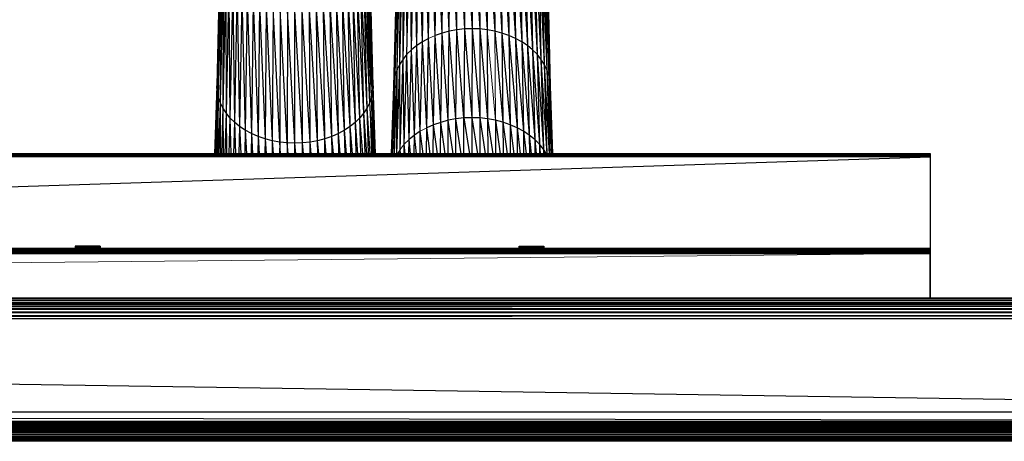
# Paper-space layout '_Top' of a CAD drawing. Header units: millimetres. Extents: x 0 to 1300, y -464 to -1.
# Tile 26 of 47: x 904 to 1102, y -464 to -379. Entities that reach past the tile are written whole.
import ezdxf

# ---------------------------------------------------------------- set-up
doc = ezdxf.new("R2010")
doc.units = ezdxf.units.MM

psp = doc.layouts.new('_Top')

# ---------------------------------------------------------------- linework, layer by layer
at = {"color": 7, "linetype": 'Continuous', "lineweight": 25}
for p, q in [((987.57, -382.01), (987.92, -356.25)), ((988.97, -381.53), (987.92, -356.25)), ((988.97, -381.53), (989.26, -355.79)), ((990.42, -381.14), (989.26, -355.79)), ((990.42, -381.14), (990.65, -355.42)), ((991.92, -380.87), (990.65, -355.42)), ((991.92, -380.87), (992.09, -355.16)), ((992.09, -355.16), (993.45, -380.69)), ((993.55, -354.99), (993.45, -380.69)), ((993.55, -354.99), (994.99, -380.64)), ((995.03, -354.94), (994.99, -380.64)), ((995.03, -354.94), (996.53, -380.69)), ((996.51, -355), (996.53, -380.69)), ((996.51, -355), (998.05, -380.86)), ((997.97, -355.16), (998.05, -380.86)), ((997.97, -355.16), (999.55, -381.14)), ((999.41, -355.43), (999.55, -381.14)), ((999.41, -355.43), (1001.01, -381.53)), ((1000.8, -355.8), (1001.01, -381.53)), ((1000.8, -355.8), (1002.41, -382.01)), ((1002.14, -356.26), (1002.41, -382.01)), ((1002.14, -356.26), (1003.73, -382.59)), ((983.85, -384.02), (984.35, -358.17)), ((985, -383.26), (984.35, -358.17)), ((985, -383.26), (985.45, -357.45)), ((986.24, -382.59), (985.45, -357.45)), ((986.24, -382.59), (986.64, -356.81)), ((987.57, -382.01), (986.64, -356.81)), ((1003.41, -356.82), (1003.73, -382.59)), ((1003.41, -356.82), (1004.98, -383.26)), ((1004.6, -357.46), (1004.98, -383.26)), ((1004.6, -357.46), (1006.12, -384.02)), ((1005.7, -358.19), (1006.12, -384.02)), ((1005.7, -358.19), (1007.16, -384.86)), ((981.9, -385.77), (982.48, -359.85)), ((982.82, -384.86), (982.48, -359.85)), ((982.82, -384.86), (983.36, -358.98)), ((983.85, -384.02), (983.36, -358.98)), ((1006.69, -359), (1007.16, -384.86)), ((1006.69, -359), (1008.07, -385.77)), ((1007.57, -359.87), (1008.07, -385.77)), ((1007.57, -359.87), (1008.86, -386.74)), ((980.46, -387.77), (981.09, -361.77)), ((981.11, -386.75), (981.09, -361.77)), ((981.11, -386.75), (981.72, -360.78)), ((1008.32, -360.81), (1008.86, -386.74)), ((1008.32, -360.81), (1009.52, -387.77)), ((1008.95, -361.79), (1009.52, -387.77)), ((1008.95, -361.79), (1010.05, -388.84)), ((979.55, -389.94), (980.21, -363.84)), ((979.93, -388.84), (980.58, -362.79)), ((979.93, -388.84), (980.21, -363.84)), ((980.46, -387.77), (980.58, -362.79)), ((1009.45, -362.82), (1010.05, -388.84)), ((1009.45, -362.82), (1010.43, -389.93)), ((1009.82, -363.87), (1010.43, -389.93)), ((1009.82, -363.87), (1010.66, -391.05)), ((944.23, -365.97), (943.6, -392.12)), ((944.23, -365.97), (943.68, -393.25)), ((975.1, -392.13), (974.43, -365.94)), ((979.24, -392.19), (979.91, -366)), ((979.32, -391.06), (979.99, -364.92)), ((979.32, -391.06), (979.91, -366)), ((979.55, -389.94), (979.99, -364.92)), ((1010.04, -364.94), (1010.66, -391.05)), ((1010.11, -366.03), (1010.74, -392.18)), ((944.31, -367.05), (943.68, -393.25)), ((944.31, -367.05), (943.91, -394.37)), ((944.53, -368.12), (943.91, -394.37)), ((944.53, -368.12), (944.29, -395.47)), ((974.79, -394.38), (974.13, -368.09)), ((975.02, -393.26), (974.13, -368.09)), ((975.02, -393.26), (974.36, -367.02)), ((975.1, -392.13), (974.36, -367.02)), ((944.9, -369.17), (944.29, -395.47)), ((944.9, -369.17), (944.82, -396.54)), ((945.4, -370.2), (944.82, -396.54)), ((945.4, -370.2), (945.48, -397.56)), ((973.88, -396.54), (973.27, -370.17)), ((974.41, -395.48), (973.27, -370.17)), ((974.41, -395.48), (973.77, -369.15)), ((974.79, -394.38), (973.77, -369.15)), ((946.04, -371.18), (945.48, -397.56)), ((946.04, -371.18), (946.27, -398.54)), ((946.8, -372.11), (946.27, -398.54)), ((946.8, -372.11), (947.18, -399.45)), ((972.43, -398.54), (971.88, -372.09)), ((973.22, -397.57), (971.88, -372.09)), ((973.22, -397.57), (972.64, -371.16)), ((973.88, -396.54), (972.64, -371.16)), ((947.68, -372.99), (947.18, -399.45)), ((947.68, -372.99), (948.21, -400.29)), ((948.67, -373.79), (948.21, -400.29)), ((948.67, -373.79), (949.36, -401.05)), ((970.48, -400.29), (970.02, -373.77)), ((971.52, -399.45), (970.02, -373.77)), ((971.52, -399.45), (971.01, -372.97)), ((972.43, -398.54), (971.01, -372.97)), ((949.77, -374.52), (949.36, -401.05)), ((949.77, -374.52), (950.6, -401.72)), ((950.96, -375.16), (950.6, -401.72)), ((950.96, -375.16), (951.93, -402.3)), ((952.23, -375.71), (951.93, -402.3)), ((952.23, -375.71), (953.33, -402.78)), ((953.58, -376.18), (953.33, -402.78)), ((953.58, -376.18), (954.78, -403.17)), ((965.37, -402.78), (965.12, -376.17)), ((966.77, -402.3), (965.12, -376.17)), ((966.77, -402.3), (966.46, -375.7)), ((968.09, -401.72), (966.46, -375.7)), ((968.09, -401.72), (967.73, -375.14)), ((969.34, -401.05), (967.73, -375.14)), ((969.34, -401.05), (968.92, -374.5)), ((970.48, -400.29), (968.92, -374.5)), ((954.97, -376.54), (954.78, -403.17)), ((956.28, -403.45), (954.97, -376.54)), ((956.41, -376.81), (956.28, -403.45)), ((957.81, -403.62), (956.41, -376.81)), ((957.87, -376.97), (957.81, -403.62)), ((959.35, -403.68), (957.87, -376.97)), ((960.89, -403.62), (959.35, -377.03)), ((959.35, -403.68), (959.35, -377.03)), ((960.89, -403.62), (960.83, -376.97)), ((962.41, -403.45), (960.83, -376.97)), ((962.41, -403.45), (962.29, -376.8)), ((963.91, -403.17), (962.29, -376.8)), ((963.91, -403.17), (963.72, -376.53)), ((965.37, -402.78), (963.72, -376.53)), ((987.24, -399.97), (987.57, -382.01)), ((988.97, -381.53), (987.57, -382.01)), ((988.69, -399.47), (987.57, -382.01)), ((988.69, -399.47), (988.97, -381.53)), ((990.42, -381.14), (988.97, -381.53)), ((990.2, -399.06), (988.97, -381.53)), ((990.2, -399.06), (990.42, -381.14)), ((991.92, -380.87), (990.42, -381.14)), ((991.76, -398.77), (990.42, -381.14)), ((991.76, -398.77), (991.92, -380.87)), ((993.45, -380.69), (991.92, -380.87)), ((993.34, -398.59), (991.92, -380.87)), ((993.45, -380.69), (993.34, -398.59)), ((994.99, -380.64), (993.45, -380.69)), ((993.45, -380.69), (994.94, -398.53)), ((994.99, -380.64), (994.94, -398.53)), ((994.99, -380.64), (996.54, -398.59)), ((996.53, -380.69), (994.99, -380.64)), ((996.53, -380.69), (996.54, -398.59)), ((996.53, -380.69), (998.13, -398.77)), ((998.05, -380.86), (996.53, -380.69)), ((998.05, -380.86), (998.13, -398.77)), ((999.55, -381.14), (998.05, -380.86)), ((999.55, -381.14), (1001.2, -399.45)), ((1001.01, -381.53), (999.55, -381.14)), ((1001.01, -381.53), (1001.2, -399.45)), ((1001.01, -381.53), (1002.66, -399.95)), ((1002.41, -382.01), (1001.01, -381.53)), ((1002.41, -382.01), (1002.66, -399.95)), ((1002.41, -382.01), (1004.04, -400.55)), ((1003.73, -382.59), (1002.41, -382.01)), ((983.85, -384.02), (982.82, -384.86)), ((983.38, -402.06), (983.85, -384.02)), ((985, -383.26), (983.85, -384.02)), ((984.57, -401.27), (983.85, -384.02)), ((984.57, -401.27), (985, -383.26)), ((986.24, -382.59), (985, -383.26)), ((985.86, -400.57), (985, -383.26)), ((985.86, -400.57), (986.24, -382.59)), ((987.24, -399.97), (986.24, -382.59)), ((1003.73, -382.59), (1004.04, -400.55)), ((1003.73, -382.59), (1005.33, -401.25)), ((1004.98, -383.26), (1003.73, -382.59)), ((1004.98, -383.26), (1005.33, -401.25)), ((1004.98, -383.26), (1006.52, -402.03)), ((1006.12, -384.02), (1004.98, -383.26)), ((1006.12, -384.02), (1006.52, -402.03)), ((1006.12, -384.02), (1007.6, -402.9)), ((1007.16, -384.86), (1006.12, -384.02)), ((981.9, -385.77), (981.11, -386.75)), ((981.36, -403.88), (981.9, -385.77)), ((982.82, -384.86), (981.9, -385.77)), ((982.31, -402.93), (981.9, -385.77)), ((982.31, -402.93), (982.82, -384.86)), ((983.38, -402.06), (982.82, -384.86)), ((1007.16, -384.86), (1007.6, -402.9)), ((1007.16, -384.86), (1008.55, -403.85)), ((1008.07, -385.77), (1007.16, -384.86)), ((1008.07, -385.77), (1008.55, -403.85)), ((1008.07, -385.77), (1009.38, -404.86)), ((1008.86, -386.74), (1008.07, -385.77)), ((979.86, -405.79), (980.46, -387.77)), ((980.46, -387.77), (979.93, -388.84)), ((981.11, -386.75), (980.46, -387.77)), ((980.54, -404.9), (980.46, -387.77)), ((980.54, -404.9), (981.11, -386.75)), ((981.36, -403.88), (981.11, -386.75)), ((1008.86, -386.74), (1009.38, -404.86)), ((1009.52, -387.77), (1008.86, -386.74)), ((1008.86, -386.74), (1010.05, -405.79)), ((1009.52, -387.77), (1010.06, -405.79)), ((1010.05, -388.84), (1009.52, -387.77)), ((1009.52, -387.77), (1010.54, -405.79)), ((979.01, -405.79), (979.55, -389.94)), ((979.55, -389.94), (979.32, -391.06)), ((979.33, -405.79), (979.55, -389.94)), ((979.36, -405.79), (979.93, -388.84)), ((979.93, -388.84), (979.55, -389.94)), ((979.86, -405.79), (979.93, -388.84)), ((1010.05, -388.84), (1010.57, -405.79)), ((1010.43, -389.93), (1010.05, -388.84)), ((1010.05, -388.84), (1010.89, -405.79)), ((1010.43, -389.93), (1010.93, -405.79)), ((1010.66, -391.05), (1010.43, -389.93)), ((1010.43, -389.93), (1011.1, -405.79)), ((943.6, -392.12), (943.16, -405.79)), ((943.6, -392.12), (943.24, -405.79)), ((943.68, -393.25), (943.6, -392.12)), ((975.1, -392.13), (975.02, -393.26)), ((975.57, -405.79), (975.1, -392.13)), ((978.77, -405.79), (979.24, -392.19)), ((978.8, -405.79), (979.24, -392.19)), ((978.81, -405.79), (979.32, -391.06)), ((978.98, -405.79), (979.32, -391.06)), ((979.32, -391.06), (979.24, -392.19)), ((1010.66, -391.05), (1011.14, -405.79)), ((1010.74, -392.18), (1010.66, -391.05)), ((1010.74, -392.18), (1011.18, -405.79)), ((943.68, -393.25), (943.27, -405.79)), ((943.68, -393.25), (943.45, -405.79)), ((943.91, -394.37), (943.68, -393.25)), ((975.02, -393.26), (974.79, -394.38)), ((975.45, -405.79), (975.02, -393.26)), ((975.54, -405.79), (975.02, -393.26)), ((943.91, -394.37), (943.55, -405.79)), ((943.91, -394.37), (943.8, -405.79)), ((944.29, -395.47), (943.91, -394.37)), ((944.29, -395.47), (943.97, -405.79)), ((944.29, -395.47), (944.28, -405.79)), ((944.82, -396.54), (944.29, -395.47)), ((974.41, -395.48), (973.88, -396.54)), ((974.79, -394.38), (974.41, -395.48)), ((975, -405.79), (974.41, -395.48)), ((975.17, -405.79), (974.79, -394.38)), ((975.36, -405.79), (974.79, -394.38)), ((944.82, -396.54), (944.54, -405.79)), ((945.48, -397.56), (944.82, -396.54)), ((944.82, -396.54), (944.88, -405.79)), ((945.48, -397.56), (945.24, -405.79)), ((946.27, -398.54), (945.48, -397.56)), ((945.48, -397.56), (945.6, -405.79)), ((973.22, -397.57), (972.43, -398.54)), ((973.88, -396.54), (973.22, -397.57)), ((973.47, -405.79), (973.22, -397.57)), ((973.81, -405.79), (973.22, -397.57)), ((974.17, -405.79), (973.88, -396.54)), ((974.48, -405.79), (973.88, -396.54)), ((946.27, -398.54), (946.07, -405.79)), ((947.18, -399.45), (946.27, -398.54)), ((946.27, -398.54), (946.43, -405.79)), ((947.18, -399.45), (947.02, -405.79)), ((948.21, -400.29), (947.18, -399.45)), ((947.18, -399.45), (947.37, -405.79)), ((971.52, -399.45), (970.48, -400.29)), ((972.43, -398.54), (971.52, -399.45)), ((971.68, -405.79), (971.52, -399.45)), ((972.03, -405.79), (971.52, -399.45)), ((972.64, -405.79), (972.43, -398.54)), ((972.99, -405.79), (972.43, -398.54)), ((987.24, -399.97), (985.86, -400.57)), ((987.2, -405.79), (987.24, -399.97)), ((988.69, -399.47), (987.24, -399.97)), ((988.06, -405.79), (987.24, -399.97)), ((988.65, -405.79), (988.69, -399.47)), ((990.2, -399.06), (988.69, -399.47)), ((989.61, -405.79), (988.69, -399.47)), ((990.17, -405.79), (990.2, -399.06)), ((991.76, -398.77), (990.2, -399.06)), ((991.21, -405.79), (990.2, -399.06)), ((991.73, -405.79), (991.76, -398.77)), ((993.34, -398.59), (991.76, -398.77)), ((992.83, -405.79), (991.76, -398.77)), ((993.33, -405.79), (993.34, -398.59)), ((994.94, -398.53), (993.34, -398.59)), ((993.34, -398.59), (994.45, -405.79)), ((994.94, -398.53), (994.94, -405.79)), ((996.54, -398.59), (994.94, -398.53)), ((994.94, -398.53), (996.06, -405.79)), ((996.54, -398.59), (996.55, -405.79)), ((998.13, -398.77), (996.54, -398.59)), ((996.54, -398.59), (997.64, -405.79)), ((998.13, -398.77), (998.14, -405.79)), ((999.69, -399.05), (998.13, -398.77)), ((998.13, -398.77), (999.17, -405.79)), ((999.69, -399.05), (999.71, -405.79)), ((1001.2, -399.45), (999.69, -399.05)), ((999.69, -399.05), (1000.66, -405.79)), ((1001.2, -399.45), (1001.23, -405.79)), ((1002.66, -399.95), (1001.2, -399.45)), ((1001.2, -399.45), (1002.08, -405.79)), ((1002.66, -399.95), (1002.69, -405.79)), ((1004.04, -400.55), (1002.66, -399.95)), ((1002.66, -399.95), (1003.42, -405.79)), ((948.21, -400.29), (948.09, -405.79)), ((949.36, -401.05), (948.21, -400.29)), ((948.21, -400.29), (948.43, -405.79)), ((949.36, -401.05), (949.26, -405.79)), ((950.6, -401.72), (949.36, -401.05)), ((949.36, -401.05), (949.58, -405.79)), ((950.6, -401.72), (950.53, -405.79)), ((951.93, -402.3), (950.6, -401.72)), ((950.6, -401.72), (950.82, -405.79)), ((968.09, -401.72), (966.77, -402.3)), ((969.34, -401.05), (968.09, -401.72)), ((968.17, -405.79), (968.09, -401.72)), ((968.46, -405.79), (968.09, -401.72)), ((970.48, -400.29), (969.34, -401.05)), ((969.44, -405.79), (969.34, -401.05)), ((969.76, -405.79), (969.34, -401.05)), ((970.61, -405.79), (970.48, -400.29)), ((970.95, -405.79), (970.48, -400.29)), ((983.38, -402.06), (982.31, -402.93)), ((983.34, -405.79), (983.38, -402.06)), ((984.57, -401.27), (983.38, -402.06)), ((983.8, -405.79), (983.38, -402.06)), ((984.53, -405.79), (984.57, -401.27)), ((985.13, -405.79), (984.57, -401.27)), ((985.82, -405.79), (985.86, -400.57)), ((986.55, -405.79), (985.86, -400.57)), ((1004.04, -400.55), (1004.07, -405.79)), ((1005.33, -401.25), (1004.04, -400.55)), ((1004.04, -400.55), (1004.68, -405.79)), ((1005.33, -401.25), (1005.37, -405.79)), ((1006.52, -402.03), (1005.33, -401.25)), ((1005.33, -401.25), (1005.85, -405.79)), ((1006.52, -402.03), (1006.56, -405.79)), ((1007.6, -402.9), (1006.52, -402.03)), ((1006.52, -402.03), (1006.91, -405.79)), ((951.93, -402.3), (951.87, -405.79)), ((953.33, -402.78), (951.93, -402.3)), ((951.93, -402.3), (952.14, -405.79)), ((953.33, -402.78), (953.29, -405.79)), ((954.78, -403.17), (953.33, -402.78)), ((953.33, -402.78), (953.53, -405.79)), ((954.78, -403.17), (954.76, -405.79)), ((956.28, -403.45), (954.78, -403.17)), ((954.78, -403.17), (954.97, -405.79)), ((956.28, -403.45), (956.27, -405.79)), ((957.81, -403.62), (956.28, -403.45)), ((956.46, -405.79), (956.28, -403.45)), ((957.81, -403.62), (957.8, -405.79)), ((959.35, -403.68), (957.81, -403.62)), ((957.98, -405.79), (957.81, -403.62)), ((960.89, -403.62), (959.35, -403.68)), ((959.35, -405.79), (959.35, -403.68)), ((959.53, -405.79), (959.35, -403.68)), ((962.41, -403.45), (960.89, -403.62)), ((960.89, -405.79), (960.89, -403.62)), ((961.08, -405.79), (960.89, -403.62)), ((963.91, -403.17), (962.41, -403.45)), ((962.43, -405.79), (962.41, -403.45)), ((962.63, -405.79), (962.41, -403.45)), ((965.37, -402.78), (963.91, -403.17)), ((963.94, -405.79), (963.91, -403.17)), ((964.15, -405.79), (963.91, -403.17)), ((966.77, -402.3), (965.37, -402.78)), ((965.4, -405.79), (965.37, -402.78)), ((965.64, -405.79), (965.37, -402.78)), ((966.82, -405.79), (966.77, -402.3)), ((967.09, -405.79), (966.77, -402.3)), ((981.34, -405.79), (981.36, -403.88)), ((982.31, -402.93), (981.36, -403.88)), ((981.53, -405.79), (981.36, -403.88)), ((982.28, -405.79), (982.31, -402.93)), ((982.6, -405.79), (982.31, -402.93)), ((1007.6, -402.9), (1007.63, -405.79)), ((1008.55, -403.85), (1007.6, -402.9)), ((1007.6, -402.9), (1007.87, -405.79)), ((1008.55, -403.85), (1008.57, -405.79)), ((1009.38, -404.86), (1008.55, -403.85)), ((1008.55, -403.85), (1008.71, -405.79)), ((1087.22, -405.79), (212.22, -405.79)), ((1087.22, -405.79), (212.22, -405.84)), ((1087.22, -405.84), (212.22, -405.84)), ((212.22, -405.95), (1087.22, -405.84)), ((1087.22, -405.95), (212.22, -405.95)), ((212.22, -406.11), (1087.22, -405.95)), ((212.22, -406.31), (1087.22, -406.11)), ((1087.22, -406.11), (212.22, -406.11)), ((356.04, -405.78), (943.16, -405.78)), ((975.57, -405.78), (978.77, -405.78)), ((980.54, -404.9), (979.97, -405.79)), ((980.53, -405.79), (980.54, -404.9)), ((980.61, -405.79), (980.54, -404.9)), ((1009.38, -404.86), (1009.39, -405.79)), ((1009.38, -404.86), (1009.44, -405.79)), ((1009.97, -405.79), (1009.38, -404.86)), ((1011.18, -405.78), (1087.22, -405.78)), ((1087.22, -405.78), (1011.18, -405.78)), ((1087.22, -434.76), (1087.22, -405.78)), ((1087.22, -406.43), (212.22, -406.31)), ((1087.22, -406.31), (212.22, -406.31)), ((1087.22, -406.43), (212.22, -406.43)), ((520.67, -424.81), (1087.22, -406.43)), ((1087.21, -424.82), (212.21, -424.81)), ((1087.21, -424.81), (212.21, -424.81)), ((1087.21, -424.82), (212.21, -424.82)), ((212.21, -424.85), (1087.21, -424.82)), ((212.21, -424.91), (1087.21, -424.85)), ((212.21, -424.85), (1087.21, -424.85)), ((212.21, -424.99), (1087.21, -424.91)), ((212.21, -424.91), (1087.21, -424.91)), ((1087.21, -424.99), (212.21, -425.1)), ((1087.21, -424.99), (212.21, -424.99)), ((1087.21, -425.1), (212.21, -425.24)), ((212.21, -425.1), (1087.21, -425.1)), ((1087.21, -425.24), (212.21, -425.39)), ((212.21, -425.24), (1087.21, -425.24)), ((1087.21, -425.39), (212.21, -425.39)), ((1087.21, -425.39), (212.21, -425.55)), ((1087.21, -425.55), (212.21, -425.72)), ((1087.21, -425.55), (212.21, -425.55)), ((1087.21, -425.72), (212.21, -425.72)), ((1087.21, -425.81), (212.21, -425.72)), ((212.21, -425.81), (1087.21, -425.81)), ((920.15, -424.39), (915.15, -424.39)), ((915.15, -424.39), (915.15, -424.81)), ((915.15, -424.39), (915.16, -424.81)), ((915.17, -424.81), (915.17, -424.39)), ((915.17, -424.39), (915.18, -424.81)), ((915.21, -424.81), (915.21, -424.39)), ((915.21, -424.39), (915.22, -424.81)), ((915.28, -424.81), (915.28, -424.39)), ((915.3, -424.81), (915.28, -424.39)), ((915.37, -424.81), (915.37, -424.39)), ((915.37, -424.39), (915.39, -424.81)), ((915.49, -424.81), (915.49, -424.39)), ((915.49, -424.39), (915.52, -424.81)), ((915.63, -424.81), (915.63, -424.39)), ((915.63, -424.39), (915.67, -424.81)), ((915.8, -424.39), (915.8, -424.81)), ((915.83, -424.81), (915.8, -424.39)), ((915.98, -424.39), (915.98, -424.81)), ((915.98, -424.39), (916.02, -424.81)), ((916.18, -424.81), (916.18, -424.39)), ((916.18, -424.39), (916.23, -424.81)), ((916.4, -424.39), (916.45, -424.81)), ((916.64, -424.81), (916.64, -424.39)), ((916.64, -424.39), (916.69, -424.81)), ((916.88, -424.81), (916.88, -424.39)), ((916.88, -424.39), (916.93, -424.81)), ((917.13, -424.39), (917.13, -424.81)), ((917.39, -424.39), (917.45, -424.81)), ((917.65, -424.39), (917.65, -424.81)), ((917.65, -424.39), (917.71, -424.81)), ((917.91, -424.81), (917.91, -424.39)), ((917.97, -424.81), (917.91, -424.39)), ((918.23, -424.81), (918.17, -424.39)), ((918.43, -424.81), (918.43, -424.39)), ((918.43, -424.39), (918.48, -424.81)), ((918.67, -424.81), (918.67, -424.39)), ((918.67, -424.39), (918.72, -424.81)), ((918.9, -424.81), (918.9, -424.39)), ((918.9, -424.39), (918.95, -424.81)), ((919.12, -424.81), (919.12, -424.39)), ((919.12, -424.39), (919.17, -424.81)), ((919.33, -424.81), (919.33, -424.39)), ((919.33, -424.39), (919.36, -424.81)), ((919.51, -424.81), (919.51, -424.39)), ((919.55, -424.81), (919.51, -424.39)), ((919.68, -424.81), (919.68, -424.39)), ((919.71, -424.81), (919.68, -424.39)), ((919.82, -424.39), (919.82, -424.81)), ((919.82, -424.39), (919.84, -424.81)), ((919.94, -424.81), (919.94, -424.39)), ((919.94, -424.39), (919.96, -424.81)), ((920.03, -424.81), (920.03, -424.39)), ((920.03, -424.39), (920.04, -424.81)), ((920.1, -424.39), (920.1, -424.81)), ((920.14, -424.39), (920.14, -424.81)), ((920.14, -424.39), (920.14, -424.81)), ((920.15, -424.81), (920.15, -424.39)), ((1004.46, -424.39), (1009.46, -424.39)), ((1004.46, -424.39), (1004.46, -424.81)), ((1004.46, -424.81), (1004.46, -424.39)), ((1004.47, -424.81), (1004.47, -424.39)), ((1004.48, -424.81), (1004.47, -424.39)), ((1004.51, -424.81), (1004.51, -424.39)), ((1004.53, -424.81), (1004.51, -424.39)), ((1004.58, -424.81), (1004.58, -424.39)), ((1004.6, -424.81), (1004.58, -424.39)), ((1004.67, -424.81), (1004.67, -424.39)), ((1004.7, -424.81), (1004.67, -424.39)), ((1004.79, -424.81), (1004.79, -424.39)), ((1004.79, -424.39), (1004.82, -424.81)), ((1004.93, -424.81), (1004.93, -424.39)), ((1004.93, -424.39), (1004.97, -424.81)), ((1005.1, -424.81), (1005.1, -424.39)), ((1005.1, -424.39), (1005.14, -424.81)), ((1005.28, -424.81), (1005.28, -424.39)), ((1005.28, -424.39), (1005.33, -424.81)), ((1005.49, -424.81), (1005.49, -424.39)), ((1005.49, -424.39), (1005.53, -424.81)), ((1005.71, -424.81), (1005.71, -424.39)), ((1005.71, -424.39), (1005.76, -424.81)), ((1005.94, -424.81), (1005.94, -424.39)), ((1005.94, -424.39), (1005.99, -424.81)), ((1006.18, -424.39), (1006.18, -424.81)), ((1006.18, -424.39), (1006.24, -424.81)), ((1006.44, -424.39), (1006.44, -424.81)), ((1006.44, -424.39), (1006.49, -424.81)), ((1006.69, -424.81), (1006.69, -424.39)), ((1006.69, -424.39), (1006.75, -424.81)), ((1006.96, -424.81), (1006.96, -424.39)), ((1006.96, -424.39), (1007.01, -424.81)), ((1007.22, -424.81), (1007.22, -424.39)), ((1007.22, -424.39), (1007.27, -424.81)), ((1007.48, -424.81), (1007.48, -424.39)), ((1007.48, -424.39), (1007.53, -424.81)), ((1007.78, -424.81), (1007.73, -424.39)), ((1007.97, -424.81), (1007.97, -424.39)), ((1008.02, -424.81), (1007.97, -424.39)), ((1008.21, -424.81), (1008.21, -424.39)), ((1008.25, -424.81), (1008.21, -424.39)), ((1008.43, -424.81), (1008.43, -424.39)), ((1008.43, -424.39), (1008.47, -424.81)), ((1008.63, -424.81), (1008.63, -424.39)), ((1008.63, -424.39), (1008.67, -424.81)), ((1008.81, -424.39), (1008.81, -424.81)), ((1008.81, -424.39), (1008.85, -424.81)), ((1008.98, -424.39), (1008.98, -424.81)), ((1009.01, -424.81), (1008.98, -424.39)), ((1009.12, -424.39), (1009.12, -424.81)), ((1009.12, -424.39), (1009.15, -424.81)), ((1009.24, -424.39), (1009.24, -424.81)), ((1009.24, -424.39), (1009.26, -424.81)), ((1009.33, -424.39), (1009.33, -424.81)), ((1009.33, -424.39), (1009.35, -424.81)), ((1009.4, -424.39), (1009.4, -424.81)), ((1009.4, -424.39), (1009.41, -424.81)), ((1009.44, -424.39), (1009.44, -424.81)), ((1009.44, -424.39), (1009.45, -424.81)), ((1087.21, -434.76), (1087.21, -424.81)), ((1285.32, -435.7), (15.09, -435.7)), ((1279.72, -435.23), (20.7, -435.23)), ((26.3, -435.23), (1274.11, -434.76)), ((26.3, -434.76), (1274.11, -434.76)), ((1274.11, -435.23), (26.3, -435.7)), ((1274.11, -435.7), (26.3, -435.79)), ((1274.11, -435.79), (26.3, -436.04)), ((1274.11, -435.79), (26.3, -435.79)), ((1274.11, -436.04), (26.3, -436.45)), ((1274.11, -436.04), (26.3, -436.04)), ((1274.11, -436.45), (26.3, -436.98)), ((1274.11, -436.45), (26.3, -436.45)), ((1274.11, -436.98), (26.3, -437.64)), ((1274.11, -436.98), (26.3, -436.98)), ((1274.11, -437.64), (26.3, -438.39)), ((1274.11, -437.64), (26.3, -437.64)), ((1290.08, -438.96), (10.33, -438.96)), ((1274.11, -438.39), (26.3, -438.96)), ((1274.11, -438.39), (26.3, -438.39)), ((1274.11, -457.76), (26.3, -438.96)), ((1274.11, -457.76), (26.3, -457.76)), ((1274.11, -459.58), (26.3, -457.76)), ((26.3, -459.69), (1274.11, -459.58)), ((26.3, -459.58), (1274.11, -459.58)), ((26.3, -459.83), (1274.11, -459.69)), ((26.3, -459.69), (1274.11, -459.69)), ((1296.7, -461.26), (3.72, -461.26)), ((26.3, -459.95), (1274.11, -459.83)), ((26.3, -459.83), (1274.11, -459.83)), ((26.3, -460.23), (1274.11, -459.95)), ((1274.11, -459.95), (26.3, -459.95)), ((26.3, -460.23), (1274.11, -460.23)), ((26.3, -460.33), (1274.11, -460.23)), ((26.3, -460.33), (1274.11, -460.33)), ((26.3, -460.51), (1274.11, -460.33)), ((26.3, -460.51), (1274.11, -460.51)), ((26.3, -460.68), (1274.11, -460.51)), ((26.3, -460.83), (1274.11, -460.68)), ((1274.11, -460.83), (26.3, -460.83)), ((1274.11, -460.83), (26.3, -460.97)), ((1274.11, -460.97), (26.3, -460.97)), ((1274.11, -460.97), (26.3, -461.08)), ((1274.11, -461.08), (26.3, -461.08)), ((1274.11, -461.08), (26.3, -461.16)), ((1274.11, -461.16), (26.3, -461.16)), ((1274.11, -461.16), (26.3, -461.22)), ((1274.11, -461.22), (26.3, -461.22)), ((1274.11, -461.22), (26.3, -461.25)), ((1274.11, -461.25), (26.3, -461.25)), ((1274.11, -461.26), (26.3, -461.26)), ((1274.11, -461.26), (26.3, -461.26)), ((26.3, -461.26), (1274.11, -461.26)), ((26.3, -461.26), (1274.11, -461.26)), ((26.3, -461.28), (1274.11, -461.26)), ((26.3, -461.28), (1274.11, -461.28)), ((26.3, -461.3), (1274.11, -461.28)), ((26.3, -461.3), (1274.11, -461.3)), ((26.3, -461.35), (1274.11, -461.3)), ((26.3, -461.35), (1274.11, -461.35)), ((26.3, -461.4), (1274.11, -461.35)), ((26.3, -461.4), (1274.11, -461.4)), ((26.3, -461.47), (1274.11, -461.4)), ((26.3, -461.47), (1274.11, -461.47)), ((26.3, -461.54), (1274.11, -461.47)), ((26.3, -461.54), (1274.11, -461.54)), ((26.3, -461.63), (1274.11, -461.54)), ((1274.11, -461.63), (26.3, -461.63)), ((1274.11, -461.63), (26.3, -461.82)), ((1274.11, -461.82), (26.3, -461.82)), ((1274.11, -461.82), (26.3, -462.25)), ((1274.11, -462.25), (26.3, -462.25)), ((1274.11, -462.25), (26.3, -462.65)), ((1274.11, -462.65), (26.3, -462.65)), ((1274.11, -462.65), (26.3, -462.99)), ((1274.11, -462.99), (26.3, -462.99)), ((1274.11, -462.99), (26.3, -463.01)), ((1274.11, -463.01), (26.3, -463.01)), ((1274.11, -463.01), (26.3, -463.28)), ((1274.11, -463.28), (26.3, -463.28)), ((1274.11, -463.28), (26.3, -463.46)), ((1274.11, -463.46), (26.3, -463.46)), ((1274.11, -463.46), (26.3, -463.57)), ((1274.11, -463.57), (26.3, -463.57)), ((1274.11, -463.57), (26.3, -463.59)), ((1274.11, -463.59), (26.3, -463.59)), ((1274.11, -463.59), (26.3, -463.6)), ((1274.11, -463.6), (26.3, -463.6))]:
    psp.add_line(p, q, dxfattribs=at)
at = {"color": 142, "linetype": 'Continuous', "lineweight": 18, "true_color": 0x0080c0}
for p, q in [((981.9, -385.77), (981.72, -360.78)), ((1010.04, -364.94), (1010.74, -392.18)), ((987.57, -382.01), (986.24, -382.59)), ((998.05, -380.86), (999.69, -399.05)), ((999.55, -381.14), (999.69, -399.05)), ((1010.66, -391.05), (1011.17, -405.79)), ((974.74, -405.79), (974.41, -395.48)), ((985.86, -400.57), (984.57, -401.27)), ((981.36, -403.88), (980.54, -404.9)), ((216.82, -434.76), (1087.21, -425.81)), ((916.4, -424.81), (916.4, -424.39)), ((917.13, -424.39), (917.19, -424.81)), ((917.39, -424.39), (917.39, -424.81)), ((918.17, -424.81), (918.17, -424.39)), ((920.1, -424.39), (920.11, -424.81)), ((1007.73, -424.81), (1007.73, -424.39)), ((1009.46, -424.81), (1009.46, -424.39)), ((26.3, -460.68), (1274.11, -460.68)), ((1274.11, -461.25), (26.3, -461.26))]:
    psp.add_line(p, q, dxfattribs=at)

doc.saveas('drawing.dxf')
